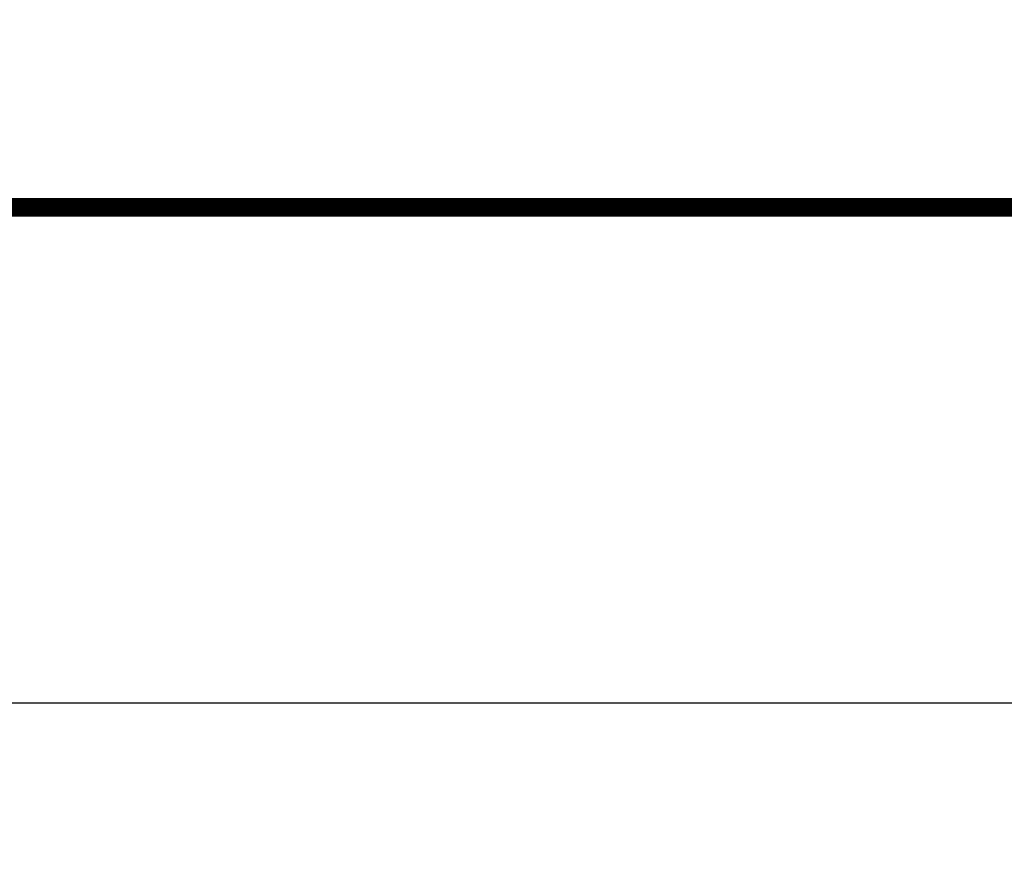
# Model space of a CAD drawing. Extents: x 63 to 129, y -4 to 99.
# Tile 18 of 69: x 78.51 to 83.9, y -3.52 to 1.03. Entities that reach past the tile are written whole.
import ezdxf

# ---------------------------------------------------------------- set-up
doc = ezdxf.new("R2010")
doc.units = 0
doc.layers.get('0').update_dxf_attribs({"linetype": 'CONTINUOUS'})
doc.layers.get('DEFPOINTS').update_dxf_attribs({"linetype": 'CONTINUOUS'})
doc.layers.add('BOARD_OUTLINE_00', color=254, linetype='CONTINUOUS')
doc.dimstyles.get("Standard").update_dxf_attribs({"dimtxt": 1, "dimasz": 0.1805, "dimexe": 0.18, "dimexo": 0.0625, "dimgap": 0.09, "dimtad": 0, "dimtih": 1, "dimtoh": 1, "dimzin": 0, "dimcen": 0.09, "dimclrd": 2, "dimclre": 2, "dimclrt": 2, "dimazin": 3, "dimtfac": 1, "dimtofl": 0, "dimtmove": 0, "dimatfit": 3})

# ---------------------------------------------------------------- blocks, each defined once
blk = doc.blocks.new('BOARD_8')
at = {"layer": 'BOARD_OUTLINE_00', "const_width": 0.1016}
blk.add_lwpolyline([(4.3328, -4.8786), (58.3328, -4.8786), (58.3328, -89.8786), (4.3328, -89.8786), (4.3328, -50.3786), (9.7078, -50.3786), (9.7078, -42.5786), (4.3328, -42.5786)], close=True, dxfattribs=at)
blk = doc.blocks.new('*U1458')
at = {"color": 2, "linetype": 'CONTINUOUS'}
blk.add_text('54.00mm', height=1, dxfattribs=at).set_placement((87.1633, -3.212))
blk = doc.blocks.new('*D1456')
at = {"color": 2, "linetype": 'CONTINUOUS'}
for p, q in [((62.9966, -0.0625), (62.9966, -2.892)), ((116.9966, -0.0625), (116.9966, -2.892)), ((63.1771, -2.712), (87.0733, -2.712)), ((116.8161, -2.712), (92.92, -2.712))]:
    blk.add_line(p, q, dxfattribs=at)
for points in [[(63.1771, -2.6819), (63.1771, -2.7421), (62.9966, -2.712)], [(116.8161, -2.6819), (116.8161, -2.7421), (116.9966, -2.712)]]:
    blk.add_solid(points, dxfattribs=at)
at = {"layer": 'DEFPOINTS', "color": 0, "linetype": 'CONTINUOUS'}
for p in [(62.9966, 0), (116.9966, 0), (116.9966, -2.712)]:
    blk.add_point(p, dxfattribs=at)
at = {"linetype": 'CONTINUOUS'}
blk.add_blockref('*U1458', (0, 0), dxfattribs=at)

msp = doc.modelspace()

# ---------------------------------------------------------------- block references
at = {"xscale": -1}
msp.add_blockref('BOARD_8', (121.3294, 89.8786), dxfattribs=at)

# ---------------------------------------------------------------- dimensions: what is measured, and where the dimension line sits
at = {"linetype": 'CONTINUOUS'}
dim = msp.add_linear_dim(base=(116.9966, -2.712), p1=(62.9966, 0), p2=(116.9966, 0), dimstyle='Standard', override={"dimpost": 'mm'}, dxfattribs=at)
dim.commit()
dim.dimension.update_dxf_attribs({"geometry": '*D1456', "text_midpoint": (89.9966, -2.712)})

doc.saveas('drawing.dxf')
